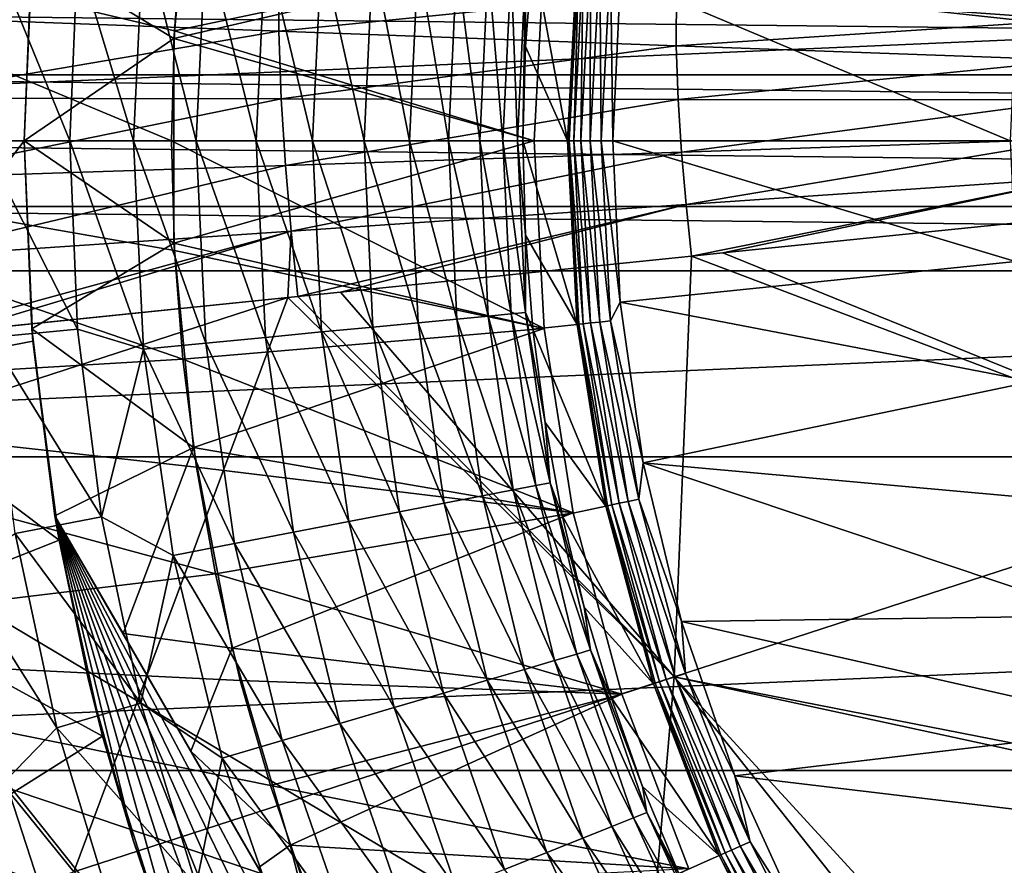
# Model space of a CAD drawing. Header units: metres. Extents: x -37.4 to 37.6, y -35 to 35.
# Tile 104 of 256: x -10.2 to -5.8, y -3.2 to 0.5. Entities that reach past the tile are written whole.
import ezdxf

# ---------------------------------------------------------------- set-up
doc = ezdxf.new("R2010")
doc.units = ezdxf.units.M
doc.layers.add('solid_506616_SW0001', color=7, linetype='CONTINUOUS')

msp = doc.modelspace()

# ---------------------------------------------------------------- linework, layer by layer
at = {"layer": 'solid_506616_SW0001'}
for points in [[(15.93905, 1.395122, -3.596469), (-16, 0, -3.596469), (16, 0, -3.596469)], [(-15.93905, 1.395122, -3.596469), (-16, 0, -3.596469), (15.93905, 1.395122, -3.596469)], [(-10.115986, 0.830254, 48.424721), (-9.489144, 0.451289, 48.799999), (-9.403105, 1.352852, 48.799999)], [(-7.856356, 0.828094, 48.799999), (-9.403105, 1.352852, 48.799999), (-9.489144, 0.451289, 48.799999)], [(-12.25, 0, 21.299999), (-12.198202, 1.12683, 21.299999), (-9.5, 0, 21.299999)], [(-12.198202, 1.12683, 21.299999), (-9.450813, 0.963916, 21.299999), (-9.487386, 0.484069, 21.299999)], [(-12.198202, 1.12683, 21.299999), (-9.487386, 0.484069, 21.299999), (-9.5, 0, 21.299999)], [(-10.111376, 0.884631, 35.299999), (-10.950191, 1.045617, 34.809254), (-11, 0, 34.809254)], [(-5.701673, 1.0628, 51.799999), (-5.775526, 0.533269, 51.799999), (-7.518895, 0.723388, 51.799999)], [(-9.487386, 0.484069, 25.799999), (-9.450813, 0.963916, 25.799999), (-7.856356, 0.828094, 25.799999)], [(-9.450813, 0.963916, 21.299999), (-9.450813, 0.963916, 25.799999), (-9.487386, 0.484069, 25.799999)], [(-9.487386, 0.484069, 21.299999), (-9.450813, 0.963916, 21.299999), (-9.487386, 0.484069, 25.799999)], [(-9.624019, 0.918982, 65.179573), (-9.667795, 0, 65.179573), (-9.915408, 0.821768, 65.199478)], [(-9.624019, 0.918982, 65.179573), (-9.39164, 0, 65.120163), (-9.667795, 0, 65.179573)], [(-9.624019, 0.918982, 65.179573), (-9.349113, 0.892732, 65.120163), (-9.39164, 0, 65.120163)], [(-10.15, 0, 35.299999), (-10.111376, 0.884631, 35.299999), (-11, 0, 34.809254)], [(-10.115986, 0.830254, 48.424721), (-10.111376, 0.884631, 35.299999), (-10.15, 0, 35.299999)], [(-9.349113, 0.892732, 65.120163), (-9.126608, 0, 65.022446), (-9.39164, 0, 65.120163)], [(-9.349113, 0.892732, 65.120163), (-9.085281, 0.867539, 65.022446), (-9.126608, 0, 65.022446)], [(-9.949284, 0, 65.199478), (-10.336406, 0, 65.199478), (-10.30087, 0.858041, 65.199478)], [(-9.915408, 0.821768, 65.199478), (-9.949284, 0, 65.199478), (-10.30087, 0.858041, 65.199478)], [(-10.15, 0, 48.424721), (-10.115986, 0.830254, 48.424721), (-10.15, 0, 35.299999)], [(-10.15, 0, 48.424721), (-9.489144, 0.451289, 48.799999), (-10.115986, 0.830254, 48.424721)], [(-7.9, 0, 48.799999), (-7.856356, 0.828094, 48.799999), (-9.489144, 0.451289, 48.799999)], [(-9.487386, 0.484069, 25.799999), (-7.856356, 0.828094, 25.799999), (-7.9, 0, 25.799999)], [(-9.085281, 0.867539, 65.022446), (-8.877986, 0, 64.888359), (-9.126608, 0, 65.022446)], [(-9.085281, 0.867539, 65.022446), (-8.837786, 0.843906, 64.888359), (-8.877986, 0, 64.888359)], [(-8.837786, 0.843906, 64.888359), (-8.650735, 0, 64.720589), (-8.877986, 0, 64.888359)], [(-8.837786, 0.843906, 64.888359), (-8.611564, 0.822305, 64.720589), (-8.650735, 0, 64.720589)], [(-7.938693, 0.416049, 63.234383), (-7.906039, 0.830958, 63.234383), (-7.75343, 0, 51.99651)], [(-7.937899, 0.757977, 63.51297), (-7.906039, 0.830958, 63.234383), (-7.938693, 0.416049, 63.234383)], [(-7.906039, 0.830958, 63.234383), (-7.710956, 0.810454, 51.99651), (-7.75343, 0, 51.99651)], [(-7.856356, 0.828094, 25.799999), (-7.856356, 0.828094, 48.799999), (-7.9, 0, 48.799999)], [(-7.9, 0, 25.799999), (-7.856356, 0.828094, 25.799999), (-7.9, 0, 48.799999)], [(-9.02706, 0.483462, 76.628471), (-9.02677, 0.78695, 76.628387), (-10.77748, 0.54865, 76.402222)], [(-9.667795, 0, 65.179573), (-9.949284, 0, 65.199478), (-9.915408, 0.821768, 65.199478)], [(-7.272548, 0.659701, 76.81871), (-9.02677, 0.78695, 76.628387), (-9.02706, 0.483462, 76.628471)], [(-8.611564, 0.822305, 64.720589), (-8.449387, 0, 64.522469), (-8.650735, 0, 64.720589)], [(-8.611564, 0.822305, 64.720589), (-8.411127, 0.803165, 64.522469), (-8.449387, 0, 64.522469)], [(-8.411127, 0.803165, 64.522469), (-8.277958, 0, 64.297966), (-8.449387, 0, 64.522469)], [(-8.411127, 0.803165, 64.522469), (-8.240475, 0.78687, 64.297966), (-8.277958, 0, 64.297966)], [(-8.240475, 0.78687, 64.297966), (-8.139869, 0, 64.051544), (-8.277958, 0, 64.297966)], [(-8.240475, 0.78687, 64.297966), (-8.10301, 0.773744, 64.051544), (-8.139869, 0, 64.051544)], [(-7.745929, 0, 51.945633), (-7.75343, 0, 51.99651), (-7.710956, 0.810454, 51.99651)], [(-7.745929, 0, 51.945633), (-7.710956, 0.810454, 51.99651), (-7.703496, 0.80967, 51.945633)], [(-7.745929, 0, 51.945633), (-7.703496, 0.80967, 51.945633), (-7.72557, 0, 51.898125)], [(-7.703496, 0.80967, 51.945633), (-7.683248, 0.807542, 51.898125), (-7.72557, 0, 51.898125)], [(-7.72557, 0, 51.898125), (-7.683248, 0.807542, 51.898125), (-7.693716, 0, 51.857422)], [(-7.683248, 0.807542, 51.898125), (-7.651569, 0.804212, 51.857422), (-7.693716, 0, 51.857422)], [(-7.693716, 0, 51.857422), (-7.651569, 0.804212, 51.857422), (-7.652496, 0, 51.826241)], [(-7.651569, 0.804212, 51.857422), (-7.610575, 0.799904, 51.826241), (-7.652496, 0, 51.826241)], [(-7.652496, 0, 51.826241), (-7.610575, 0.799904, 51.826241), (-7.604662, 0, 51.806664)], [(-7.610575, 0.799904, 51.826241), (-7.563003, 0.794904, 51.806664), (-7.604662, 0, 51.806664)], [(-7.604662, 0, 51.806664), (-7.563003, 0.794904, 51.806664), (-7.553461, 0, 51.799999)], [(-7.563003, 0.794904, 51.806664), (-7.518895, 0.723388, 51.799999), (-7.553461, 0, 51.799999)], [(-8.10301, 0.773744, 64.051544), (-8.037872, 0, 63.788128), (-8.139869, 0, 64.051544)], [(-8.10301, 0.773744, 64.051544), (-8.001476, 0.764048, 63.788128), (-8.037872, 0, 63.788128)], [(-8.001476, 0.764048, 63.788128), (-7.974006, 0, 63.51297), (-8.037872, 0, 63.788128)], [(-8.001476, 0.764048, 63.788128), (-7.937899, 0.757977, 63.51297), (-7.974006, 0, 63.51297)], [(-7.937899, 0.757977, 63.51297), (-7.949588, 0, 63.234383), (-7.974006, 0, 63.51297)], [(-7.937899, 0.757977, 63.51297), (-7.938693, 0.416049, 63.234383), (-7.949588, 0, 63.234383)], [(-5.8, 0, 51.799999), (-7.553461, 0, 51.799999), (-7.518895, 0.723388, 51.799999)], [(-5.775526, 0.533269, 51.799999), (-5.8, 0, 51.799999), (-7.518895, 0.723388, 51.799999)], [(-5.515106, 0.532831, 76.972534), (-5.507596, 0.713412, 76.972176), (-7.272548, 0.659701, 76.81871)], [(-7.272855, 0.418993, 76.819061), (-7.272548, 0.659701, 76.81871), (-9.02706, 0.483462, 76.628471)], [(-5.515106, 0.532831, 76.972534), (-7.272548, 0.659701, 76.81871), (-7.272855, 0.418993, 76.819061)], [(-12.890748, 0.290369, -156.300003), (-12.827591, 0.574696, -156.300003), (12.890748, 0.290369, -156.300003)], [(12.890748, 0.290369, -156.300003), (-12.827591, 0.574696, -156.300003), (12.827591, 0.574696, -156.300003)], [(-9.02706, 0.483462, 76.628471), (-10.77748, 0.54865, 76.402222), (-10.764669, 0.188098, 76.401108)], [(-5.515357, 0.354968, 76.97287), (-5.515106, 0.532831, 76.972534), (-7.272855, 0.418993, 76.819061)], [(-9.016624, 0.184755, 76.628296), (-9.02706, 0.483462, 76.628471), (-10.764669, 0.188098, 76.401108)], [(-9.5, 0, 25.799999), (-9.487386, 0.484069, 25.799999), (-7.9, 0, 25.799999)], [(-9.487386, 0.484069, 21.299999), (-9.487386, 0.484069, 25.799999), (-9.5, 0, 25.799999)], [(-9.5, 0, 21.299999), (-9.487386, 0.484069, 21.299999), (-9.5, 0, 25.799999)], [(-7.272855, 0.418993, 76.819061), (-9.02706, 0.483462, 76.628471), (-9.016624, 0.184755, 76.628296)], [(-10.15, 0, 48.424721), (-9.489144, -0.451293, 48.799999), (-9.489144, 0.451289, 48.799999)], [(-7.9, 0, 48.799999), (-9.489144, 0.451289, 48.799999), (-9.489144, -0.451293, 48.799999)], [(-7.264655, 0.182126, 76.81926), (-7.272855, 0.418993, 76.819061), (-9.016624, 0.184755, 76.628296)], [(-7.938693, 0.416049, 63.234383), (-7.75343, 0, 51.99651), (-7.949588, 0, 63.234383)], [(-5.515357, 0.354968, 76.97287), (-7.272855, 0.418993, 76.819061), (-7.264655, 0.182126, 76.81926)], [(-5.509322, 0.179964, 76.973129), (-5.515357, 0.354968, 76.97287), (-7.264655, 0.182126, 76.81926)], [(-12.890748, 0.290369, -156.300003), (12.911939, 0, -156.300003), (-12.911939, 0, -156.300003)], [(-12.890748, 0.290369, -156.300003), (12.890748, 0.290369, -156.300003), (12.911939, 0, -156.300003)], [(-9.016624, 0.184755, 76.628296), (-10.764669, 0.188098, 76.401108), (-10.741087, -0.166729, 76.399445)], [(-8.997262, -0.109129, 76.627747), (-9.016624, 0.184755, 76.628296), (-10.741087, -0.166729, 76.399445)], [(-7.264655, 0.182126, 76.81926), (-9.016624, 0.184755, 76.628296), (-8.997262, -0.109129, 76.627747)], [(-7.249374, -0.050873, 76.819244), (-7.264655, 0.182126, 76.81926), (-8.997262, -0.109129, 76.627747)], [(-5.509322, 0.179964, 76.973129), (-7.264655, 0.182126, 76.81926), (-7.249374, -0.050873, 76.819244)], [(-5.498055, 0.007838, 76.973274), (-5.509322, 0.179964, 76.973129), (-7.249374, -0.050873, 76.819244)], [(-15.93905, -1.395122, -3.596469), (16, 0, -3.596469), (-16, 0, -3.596469)], [(-12.911939, 0, -156.300003), (12.911939, 0, -156.300003), (12.890748, -0.290369, -156.300003)], [(-12.911939, 0, -156.300003), (12.890748, -0.290369, -156.300003), (-12.890748, -0.290369, -156.300003)], [(-9.487386, -0.484069, 21.299999), (-12.25, 0, 21.299999), (-9.5, 0, 21.299999)], [(-9.450813, -0.963916, 21.299999), (-12.198202, -1.12683, 21.299999), (-12.25, 0, 21.299999)], [(-9.487386, -0.484069, 21.299999), (-9.450813, -0.963916, 21.299999), (-12.25, 0, 21.299999)], [(-10.950191, -1.045617, 34.809254), (-10.15, 0, 35.299999), (-11, 0, 34.809254)], [(-10.111376, -0.884631, 35.299999), (-10.15, 0, 35.299999), (-10.950191, -1.045617, 34.809254)], [(-9.91463, -0.831352, 65.199478), (-10.300069, -0.86788, 65.199478), (-10.336406, 0, 65.199478)], [(-9.949284, 0, 65.199478), (-9.91463, -0.831352, 65.199478), (-10.336406, 0, 65.199478)], [(-10.15, 0, 48.424721), (-10.15, 0, 35.299999), (-10.111376, -0.884631, 35.299999)], [(-9.624019, -0.918982, 65.179573), (-9.91463, -0.831352, 65.199478), (-9.949284, 0, 65.199478)], [(-9.624019, -0.918982, 65.179573), (-9.949284, 0, 65.199478), (-9.667795, 0, 65.179573)], [(-7.856356, -0.828094, 25.799999), (-9.5, 0, 25.799999), (-7.9, 0, 25.799999)], [(-7.856356, -0.828094, 25.799999), (-9.487386, -0.484069, 25.799999), (-9.5, 0, 25.799999)], [(-9.5, 0, 21.299999), (-9.5, 0, 25.799999), (-9.487386, -0.484069, 25.799999)], [(-9.487386, -0.484069, 21.299999), (-9.5, 0, 21.299999), (-9.487386, -0.484069, 25.799999)], [(-7.856356, -0.828094, 48.799999), (-7.9, 0, 48.799999), (-9.489144, -0.451293, 48.799999)], [(-7.974006, 0, 63.51297), (-7.949588, 0, 63.234383), (-7.938693, -0.416049, 63.234383)], [(-7.949588, 0, 63.234383), (-7.75343, 0, 51.99651), (-7.710956, -0.810454, 51.99651)], [(-7.938693, -0.416049, 63.234383), (-7.949588, 0, 63.234383), (-7.710956, -0.810454, 51.99651)], [(-7.9, 0, 25.799999), (-7.9, 0, 48.799999), (-7.856356, -0.828094, 48.799999)], [(-7.856356, -0.828094, 25.799999), (-7.9, 0, 25.799999), (-7.856356, -0.828094, 48.799999)], [(-7.703496, -0.80967, 51.945633), (-7.710956, -0.810454, 51.99651), (-7.75343, 0, 51.99651)], [(-7.703496, -0.80967, 51.945633), (-7.75343, 0, 51.99651), (-7.745929, 0, 51.945633)], [(-7.683248, -0.807542, 51.898125), (-7.745929, 0, 51.945633), (-7.72557, 0, 51.898125)], [(-7.703496, -0.80967, 51.945633), (-7.745929, 0, 51.945633), (-7.683248, -0.807542, 51.898125)], [(-7.651569, -0.804212, 51.857422), (-7.72557, 0, 51.898125), (-7.693716, 0, 51.857422)], [(-7.683248, -0.807542, 51.898125), (-7.72557, 0, 51.898125), (-7.651569, -0.804212, 51.857422)], [(-7.563003, -0.794904, 51.806664), (-7.652496, 0, 51.826241), (-7.604662, 0, 51.806664)], [(-7.604662, 0, 51.806664), (-7.553461, 0, 51.799999), (-7.520017, -0.711825, 51.799999)], [(-7.563003, -0.794904, 51.806664), (-7.604662, 0, 51.806664), (-7.520017, -0.711825, 51.799999)], [(-5.498055, 0.007838, 76.973274), (-7.249374, -0.050873, 76.819244), (-7.229106, -0.280915, 76.818909)], [(-5.483109, -0.16209, 76.973244), (-5.498055, 0.007838, 76.973274), (-7.229106, -0.280915, 76.818909)], [(15.93905, -1.395122, -3.596469), (16, 0, -3.596469), (-15.93905, -1.395122, -3.596469)], [(-10.115986, -0.830254, 48.424721), (-9.489144, -0.451293, 48.799999), (-10.15, 0, 48.424721)], [(-10.115986, -0.830254, 48.424721), (-10.15, 0, 48.424721), (-10.111376, -0.884631, 35.299999)], [(-9.667795, 0, 65.179573), (-9.39164, 0, 65.120163), (-9.349113, -0.892732, 65.120163)], [(-9.624019, -0.918982, 65.179573), (-9.667795, 0, 65.179573), (-9.349113, -0.892732, 65.120163)], [(-9.39164, 0, 65.120163), (-9.126608, 0, 65.022446), (-9.085281, -0.867539, 65.022446)], [(-9.349113, -0.892732, 65.120163), (-9.39164, 0, 65.120163), (-9.085281, -0.867539, 65.022446)], [(-9.126608, 0, 65.022446), (-8.877986, 0, 64.888359), (-8.837786, -0.843906, 64.888359)], [(-9.085281, -0.867539, 65.022446), (-9.126608, 0, 65.022446), (-8.837786, -0.843906, 64.888359)], [(-8.877986, 0, 64.888359), (-8.650735, 0, 64.720589), (-8.611564, -0.822305, 64.720589)], [(-8.837786, -0.843906, 64.888359), (-8.877986, 0, 64.888359), (-8.611564, -0.822305, 64.720589)], [(-8.650735, 0, 64.720589), (-8.449387, 0, 64.522469), (-8.411127, -0.803165, 64.522469)], [(-8.611564, -0.822305, 64.720589), (-8.650735, 0, 64.720589), (-8.411127, -0.803165, 64.522469)], [(-8.449387, 0, 64.522469), (-8.277958, 0, 64.297966), (-8.240475, -0.78687, 64.297966)], [(-8.411127, -0.803165, 64.522469), (-8.449387, 0, 64.522469), (-8.240475, -0.78687, 64.297966)], [(-8.277958, 0, 64.297966), (-8.139869, 0, 64.051544), (-8.10301, -0.773744, 64.051544)], [(-8.240475, -0.78687, 64.297966), (-8.277958, 0, 64.297966), (-8.10301, -0.773744, 64.051544)], [(-8.139869, 0, 64.051544), (-8.037872, 0, 63.788128), (-8.001476, -0.764048, 63.788128)], [(-8.10301, -0.773744, 64.051544), (-8.139869, 0, 64.051544), (-8.001476, -0.764048, 63.788128)], [(-8.037872, 0, 63.788128), (-7.974006, 0, 63.51297), (-7.937899, -0.757977, 63.51297)], [(-8.001476, -0.764048, 63.788128), (-8.037872, 0, 63.788128), (-7.937899, -0.757977, 63.51297)], [(-7.937899, -0.757977, 63.51297), (-7.974006, 0, 63.51297), (-7.938693, -0.416049, 63.234383)], [(-7.610575, -0.799904, 51.826241), (-7.693716, 0, 51.857422), (-7.652496, 0, 51.826241)], [(-7.651569, -0.804212, 51.857422), (-7.693716, 0, 51.857422), (-7.610575, -0.799904, 51.826241)], [(-7.610575, -0.799904, 51.826241), (-7.652496, 0, 51.826241), (-7.563003, -0.794904, 51.806664)], [(-5.775526, -0.533269, 51.799999), (-7.520017, -0.711825, 51.799999), (-7.553461, 0, 51.799999)], [(-5.8, 0, 51.799999), (-5.775526, -0.533269, 51.799999), (-7.553461, 0, 51.799999)], [(-7.249374, -0.050873, 76.819244), (-8.997262, -0.109129, 76.627747), (-8.971602, -0.399322, 76.626709)], [(-7.229106, -0.280915, 76.818909), (-7.249374, -0.050873, 76.819244), (-8.971602, -0.399322, 76.626709)], [(-8.997262, -0.109129, 76.627747), (-10.741087, -0.166729, 76.399445), (-10.709898, -0.517169, 76.397072)], [(-8.971602, -0.399322, 76.626709), (-8.997262, -0.109129, 76.627747), (-10.709898, -0.517169, 76.397072)], [(-5.483109, -0.16209, 76.973244), (-7.229106, -0.280915, 76.818909), (-7.206491, -0.509264, 76.818108)], [(-5.483109, -0.16209, 76.973244), (-7.206491, -0.509264, 76.818108), (-7.068261, -0.495078, 76.831818)], [(-5.483109, -0.16209, 76.973244), (-7.068261, -0.495078, 76.831818), (-5.467255, -0.330781, 76.972893)], [(-12.890748, -0.290369, -156.300003), (12.827591, -0.574696, -156.300003), (-12.827591, -0.574696, -156.300003)], [(-12.890748, -0.290369, -156.300003), (12.890748, -0.290369, -156.300003), (12.827591, -0.574696, -156.300003)], [(-7.229106, -0.280915, 76.818909), (-8.971602, -0.399322, 76.626709), (-8.942085, -0.687336, 76.625061)], [(-7.229106, -0.280915, 76.818909), (-8.942085, -0.687336, 76.625061), (-8.754992, -0.668147, 76.647728)], [(-7.229106, -0.280915, 76.818909), (-8.754992, -0.668147, 76.647728), (-7.206491, -0.509264, 76.818108)], [(-5.467255, -0.330781, 76.972893), (-7.068261, -0.495078, 76.831818), (-4.604366, -1.49418, 77.016441)], [(-8.971602, -0.399322, 76.626709), (-10.709898, -0.517169, 76.397072), (-10.673782, -0.864927, 76.393929)], [(-8.971602, -0.399322, 76.626709), (-10.673782, -0.864927, 76.393929), (-10.437665, -0.840712, 76.427711)], [(-8.971602, -0.399322, 76.626709), (-10.437665, -0.840712, 76.427711), (-8.987111, -0.691954, 76.619537)], [(-8.971602, -0.399322, 76.626709), (-8.987111, -0.691954, 76.619537), (-8.942085, -0.687336, 76.625061)], [(-7.906039, -0.830958, 63.234383), (-7.938693, -0.416049, 63.234383), (-7.710956, -0.810454, 51.99651)], [(-7.937899, -0.757977, 63.51297), (-7.938693, -0.416049, 63.234383), (-7.906039, -0.830958, 63.234383)], [(-10.115986, -0.830254, 48.424721), (-9.403105, -1.352856, 48.799999), (-9.489144, -0.451293, 48.799999)], [(-7.856356, -0.828094, 48.799999), (-9.489144, -0.451293, 48.799999), (-9.403105, -1.352856, 48.799999)], [(-7.856356, -0.828094, 25.799999), (-9.450813, -0.963916, 25.799999), (-9.487386, -0.484069, 25.799999)], [(-9.487386, -0.484069, 21.299999), (-9.487386, -0.484069, 25.799999), (-9.450813, -0.963916, 25.799999)], [(-9.487386, -0.484069, 21.299999), (-9.450813, -0.963916, 25.799999), (-9.450813, -0.963916, 21.299999)], [(-7.206491, -0.509264, 76.818108), (-8.754992, -0.668147, 76.647728), (-7.281957, -2.364554, 76.766106)], [(-7.206491, -0.509264, 76.818108), (-7.281957, -2.364554, 76.766106), (-4.604366, -1.49418, 77.016441)], [(-7.068261, -0.495078, 76.831818), (-7.206491, -0.509264, 76.818108), (-4.604366, -1.49418, 77.016441)], [(-5.775526, -0.533269, 51.799999), (-5.701673, -1.0628, 51.799999), (-7.520017, -0.711825, 51.799999)], [(-8.927591, -13.574696, -156.300003), (-12.827591, -0.574696, -155.56575), (-12.827591, -0.574696, -156.300003)], [(8.927591, -13.574696, -156.300003), (-8.927591, -13.574696, -156.300003), (-12.827591, -0.574696, -156.300003)], [(12.827591, -0.574696, -156.300003), (8.927591, -13.574696, -156.300003), (-12.827591, -0.574696, -156.300003)], [(-8.927591, -13.574696, -156.300003), (-12.414016, -1.953282, -155.433716), (-12.827591, -0.574696, -155.56575)], [(-8.987111, -0.691954, 76.619537), (-11.36008, -1.462994, 76.275558), (-9.93123, -3.225727, 76.414833)], [(-10.673782, -0.864927, 76.393929), (-11.36008, -1.462994, 76.275558), (-8.987111, -0.691954, 76.619537)], [(-10.437665, -0.840712, 76.427711), (-10.673782, -0.864927, 76.393929), (-8.987111, -0.691954, 76.619537)], [(-8.987111, -0.691954, 76.619537), (-9.93123, -3.225727, 76.414833), (-7.281957, -2.364554, 76.766106)], [(-8.942085, -0.687336, 76.625061), (-8.987111, -0.691954, 76.619537), (-7.281957, -2.364554, 76.766106)], [(-8.754992, -0.668147, 76.647728), (-8.942085, -0.687336, 76.625061), (-7.281957, -2.364554, 76.766106)], [(-7.563003, -0.794904, 51.806664), (-7.520017, -0.711825, 51.799999), (-7.418453, -1.420566, 51.799999)], [(-5.701673, -1.0628, 51.799999), (-7.418453, -1.420566, 51.799999), (-7.520017, -0.711825, 51.799999)], [(-8.240475, -0.78687, 64.297966), (-8.10301, -0.773744, 64.051544), (-7.99277, -1.54048, 64.051544)], [(-8.10301, -0.773744, 64.051544), (-8.001476, -0.764048, 63.788128), (-7.892618, -1.521177, 63.788128)], [(-7.99277, -1.54048, 64.051544), (-8.10301, -0.773744, 64.051544), (-7.892618, -1.521177, 63.788128)], [(-8.001476, -0.764048, 63.788128), (-7.937899, -0.757977, 63.51297), (-7.829905, -1.50909, 63.51297)], [(-7.892618, -1.521177, 63.788128), (-8.001476, -0.764048, 63.788128), (-7.829905, -1.50909, 63.51297)], [(-7.937899, -0.757977, 63.51297), (-7.906039, -0.830958, 63.234383), (-7.851715, -1.24359, 63.234383)], [(-7.829905, -1.50909, 63.51297), (-7.937899, -0.757977, 63.51297), (-7.851715, -1.24359, 63.234383)], [(-8.837786, -0.843906, 64.888359), (-8.611564, -0.822305, 64.720589), (-8.494405, -1.637162, 64.720589)], [(-8.611564, -0.822305, 64.720589), (-8.411127, -0.803165, 64.522469), (-8.296695, -1.599057, 64.522469)], [(-8.494405, -1.637162, 64.720589), (-8.611564, -0.822305, 64.720589), (-8.296695, -1.599057, 64.522469)], [(-8.411127, -0.803165, 64.522469), (-8.240475, -0.78687, 64.297966), (-8.128365, -1.566614, 64.297966)], [(-8.296695, -1.599057, 64.522469), (-8.411127, -0.803165, 64.522469), (-8.128365, -1.566614, 64.297966)], [(-8.128365, -1.566614, 64.297966), (-8.240475, -0.78687, 64.297966), (-7.99277, -1.54048, 64.051544)], [(-7.906039, -0.830958, 63.234383), (-7.710956, -0.810454, 51.99651), (-7.583999, -1.612029, 51.99651)], [(-7.576662, -1.610469, 51.945633), (-7.710956, -0.810454, 51.99651), (-7.703496, -0.80967, 51.945633)], [(-7.576662, -1.610469, 51.945633), (-7.583999, -1.612029, 51.99651), (-7.710956, -0.810454, 51.99651)], [(-7.703496, -0.80967, 51.945633), (-7.683248, -0.807542, 51.898125), (-7.556747, -1.606236, 51.898125)], [(-7.576662, -1.610469, 51.945633), (-7.703496, -0.80967, 51.945633), (-7.556747, -1.606236, 51.898125)], [(-7.683248, -0.807542, 51.898125), (-7.651569, -0.804212, 51.857422), (-7.52559, -1.599614, 51.857422)], [(-7.556747, -1.606236, 51.898125), (-7.683248, -0.807542, 51.898125), (-7.52559, -1.599614, 51.857422)], [(-7.651569, -0.804212, 51.857422), (-7.610575, -0.799904, 51.826241), (-7.485271, -1.591043, 51.826241)], [(-7.52559, -1.599614, 51.857422), (-7.651569, -0.804212, 51.857422), (-7.485271, -1.591043, 51.826241)], [(-7.610575, -0.799904, 51.826241), (-7.563003, -0.794904, 51.806664), (-7.438482, -1.581098, 51.806664)], [(-7.485271, -1.591043, 51.826241), (-7.610575, -0.799904, 51.826241), (-7.438482, -1.581098, 51.806664)], [(-7.438482, -1.581098, 51.806664), (-7.563003, -0.794904, 51.806664), (-7.418453, -1.420566, 51.799999)], [(-9.91463, -0.831352, 65.199478), (-9.809659, -1.65989, 65.199478), (-10.300069, -0.86788, 65.199478)], [(-9.809659, -1.65989, 65.199478), (-10.189858, -1.733169, 65.199478), (-10.300069, -0.86788, 65.199478)], [(-10.115986, -0.830254, 48.424721), (-10.014174, -1.654943, 48.424721), (-9.403105, -1.352856, 48.799999)], [(-10.115986, -0.830254, 48.424721), (-10.111376, -0.884631, 35.299999), (-10.014174, -1.654943, 35.675278)], [(-10.115986, -0.830254, 48.424721), (-10.014174, -1.654943, 35.675278), (-10.014174, -1.654943, 48.424721)], [(-9.624019, -0.918982, 65.179573), (-9.809659, -1.65989, 65.199478), (-9.91463, -0.831352, 65.199478)], [(-7.856356, -0.828094, 25.799999), (-7.727437, -1.641829, 25.799999), (-9.450813, -0.963916, 25.799999)], [(-7.727437, -1.641829, 48.799999), (-7.856356, -0.828094, 48.799999), (-9.403105, -1.352856, 48.799999)], [(-9.349113, -0.892732, 65.120163), (-9.085281, -0.867539, 65.022446), (-8.961678, -1.727222, 65.022446)], [(-9.085281, -0.867539, 65.022446), (-8.837786, -0.843906, 64.888359), (-8.717549, -1.68017, 64.888359)], [(-8.961678, -1.727222, 65.022446), (-9.085281, -0.867539, 65.022446), (-8.717549, -1.68017, 64.888359)], [(-8.717549, -1.68017, 64.888359), (-8.837786, -0.843906, 64.888359), (-8.494405, -1.637162, 64.720589)], [(-7.851715, -1.24359, 63.234383), (-7.906039, -0.830958, 63.234383), (-7.583999, -1.612029, 51.99651)], [(-7.856356, -0.828094, 25.799999), (-7.856356, -0.828094, 48.799999), (-7.727437, -1.641829, 48.799999)], [(-7.856356, -0.828094, 25.799999), (-7.727437, -1.641829, 48.799999), (-7.727437, -1.641829, 25.799999)], [(-9.995799, -1.762529, 35.299999), (-10.111376, -0.884631, 35.299999), (-10.950191, -1.045617, 34.809254)], [(-10.014174, -1.654943, 35.675278), (-10.111376, -0.884631, 35.299999), (-9.995799, -1.762529, 35.299999)], [(-9.624019, -0.918982, 65.179573), (-9.349113, -0.892732, 65.120163), (-9.22192, -1.777379, 65.120163)], [(-9.22192, -1.777379, 65.120163), (-9.349113, -0.892732, 65.120163), (-8.961678, -1.727222, 65.022446)], [(-9.493085, -1.829642, 65.179573), (-9.809659, -1.65989, 65.199478), (-9.624019, -0.918982, 65.179573)], [(-9.493085, -1.829642, 65.179573), (-9.624019, -0.918982, 65.179573), (-9.22192, -1.777379, 65.120163)], [(-9.450813, -0.963916, 21.299999), (-9.390282, -1.439542, 21.299999), (-12.198202, -1.12683, 21.299999)], [(-7.727437, -1.641829, 25.799999), (-9.390282, -1.439542, 25.799999), (-9.450813, -0.963916, 25.799999)], [(-9.450813, -0.963916, 21.299999), (-9.450813, -0.963916, 25.799999), (-9.390282, -1.439542, 25.799999)], [(-9.450813, -0.963916, 21.299999), (-9.390282, -1.439542, 25.799999), (-9.390282, -1.439542, 21.299999)], [(-9.995799, -1.762529, 35.299999), (-10.950191, -1.045617, 34.809254), (-10.801216, -2.081764, 34.809254)], [(-5.701673, -1.0628, 51.799999), (-5.578739, -1.586711, 51.799999), (-7.418453, -1.420566, 51.799999)], [(-9.30565, -1.911475, 21.299999), (-12.042987, -2.241584, 21.299999), (-12.198202, -1.12683, 21.299999)], [(-9.390282, -1.439542, 21.299999), (-9.30565, -1.911475, 21.299999), (-12.198202, -1.12683, 21.299999)], [(-7.77587, -1.652812, 63.234383), (-7.851715, -1.24359, 63.234383), (-7.583999, -1.612029, 51.99651)], [(-7.829905, -1.50909, 63.51297), (-7.851715, -1.24359, 63.234383), (-7.77587, -1.652812, 63.234383)], [(-9.714078, -2.174724, 48.53791), (-9.403105, -1.352856, 48.799999), (-10.014174, -1.654943, 48.424721)], [(-9.714078, -2.174724, 48.53791), (-9.232135, -2.239267, 48.799999), (-9.403105, -1.352856, 48.799999)], [(-7.727437, -1.641829, 48.799999), (-9.403105, -1.352856, 48.799999), (-9.232135, -2.239267, 48.799999)], [(15.93905, -1.395122, -3.596469), (-15.93905, -1.395122, -3.596469), (-15.756847, -2.778539, -3.596469)], [(15.93905, -1.395122, -3.596469), (-15.756847, -2.778539, -3.596469), (15.756847, -2.778539, -3.596469)], [(-7.438482, -1.581098, 51.806664), (-7.418453, -1.420566, 51.799999), (-7.249547, -2.121036, 51.799999)], [(-5.407537, -2.096798, 51.799999), (-7.249547, -2.121036, 51.799999), (-7.418453, -1.420566, 51.799999)], [(-5.578739, -1.586711, 51.799999), (-5.407537, -2.096798, 51.799999), (-7.418453, -1.420566, 51.799999)], [(-11.36008, -1.462994, 76.275558), (-12.552182, -4.077698, 75.962616), (-9.93123, -3.225727, 76.414833)], [(-7.727437, -1.641829, 25.799999), (-9.30565, -1.911475, 25.799999), (-9.390282, -1.439542, 25.799999)], [(-9.390282, -1.439542, 21.299999), (-9.390282, -1.439542, 25.799999), (-9.30565, -1.911475, 25.799999)], [(-9.390282, -1.439542, 21.299999), (-9.30565, -1.911475, 25.799999), (-9.30565, -1.911475, 21.299999)], [(-7.892618, -1.521177, 63.788128), (-7.829905, -1.50909, 63.51297), (-7.651002, -2.246537, 63.51297)], [(-7.829905, -1.50909, 63.51297), (-7.77587, -1.652812, 63.234383), (-7.678712, -2.057505, 63.234383)], [(-7.651002, -2.246537, 63.51297), (-7.829905, -1.50909, 63.51297), (-7.678712, -2.057505, 63.234383)], [(-4.540949, -2.9015, 76.979713), (-4.604366, -1.49418, 77.016441), (-7.281957, -2.364554, 76.766106)], [(-8.128365, -1.566614, 64.297966), (-7.99277, -1.54048, 64.051544), (-7.810146, -2.293266, 64.051544)], [(-7.99277, -1.54048, 64.051544), (-7.892618, -1.521177, 63.788128), (-7.712283, -2.26453, 63.788128)], [(-7.810146, -2.293266, 64.051544), (-7.99277, -1.54048, 64.051544), (-7.712283, -2.26453, 63.788128)], [(-7.712283, -2.26453, 63.788128), (-7.892618, -1.521177, 63.788128), (-7.651002, -2.246537, 63.51297)], [(-8.494405, -1.637162, 64.720589), (-8.296695, -1.599057, 64.522469), (-8.107127, -2.380467, 64.522469)], [(-8.296695, -1.599057, 64.522469), (-8.128365, -1.566614, 64.297966), (-7.942642, -2.33217, 64.297966)], [(-8.107127, -2.380467, 64.522469), (-8.296695, -1.599057, 64.522469), (-7.942642, -2.33217, 64.297966)], [(-7.942642, -2.33217, 64.297966), (-8.128365, -1.566614, 64.297966), (-7.810146, -2.293266, 64.051544)], [(-7.576662, -1.610469, 51.945633), (-7.556747, -1.606236, 51.898125), (-7.347453, -2.387332, 51.898125)], [(-7.556747, -1.606236, 51.898125), (-7.52559, -1.599614, 51.857422), (-7.317159, -2.377489, 51.857422)], [(-7.347453, -2.387332, 51.898125), (-7.556747, -1.606236, 51.898125), (-7.317159, -2.377489, 51.857422)], [(-7.52559, -1.599614, 51.857422), (-7.485271, -1.591043, 51.826241), (-7.277956, -2.364751, 51.826241)], [(-7.317159, -2.377489, 51.857422), (-7.52559, -1.599614, 51.857422), (-7.277956, -2.364751, 51.826241)], [(-7.485271, -1.591043, 51.826241), (-7.438482, -1.581098, 51.806664), (-7.232463, -2.34997, 51.806664)], [(-7.277956, -2.364751, 51.826241), (-7.485271, -1.591043, 51.826241), (-7.232463, -2.34997, 51.806664)], [(-7.232463, -2.34997, 51.806664), (-7.438482, -1.581098, 51.806664), (-7.249547, -2.121036, 51.799999)], [(-7.727437, -1.641829, 25.799999), (-7.513072, -2.441853, 25.799999), (-9.30565, -1.911475, 25.799999)], [(-7.513072, -2.441853, 48.799999), (-7.727437, -1.641829, 48.799999), (-9.232135, -2.239267, 48.799999)], [(-8.717549, -1.68017, 64.888359), (-8.494405, -1.637162, 64.720589), (-8.300319, -2.437194, 64.720589)], [(-8.300319, -2.437194, 64.720589), (-8.494405, -1.637162, 64.720589), (-8.107127, -2.380467, 64.522469)], [(-7.77587, -1.652812, 63.234383), (-7.583999, -1.612029, 51.99651), (-7.37395, -2.395941, 51.99651)], [(-7.727437, -1.641829, 25.799999), (-7.727437, -1.641829, 48.799999), (-7.513072, -2.441853, 48.799999)], [(-7.727437, -1.641829, 25.799999), (-7.513072, -2.441853, 48.799999), (-7.513072, -2.441853, 25.799999)], [(-7.366816, -2.393623, 51.945633), (-7.583999, -1.612029, 51.99651), (-7.576662, -1.610469, 51.945633)], [(-7.366816, -2.393623, 51.945633), (-7.37395, -2.395941, 51.99651), (-7.583999, -1.612029, 51.99651)], [(-7.366816, -2.393623, 51.945633), (-7.576662, -1.610469, 51.945633), (-7.347453, -2.387332, 51.898125)], [(-9.809659, -1.65989, 65.199478), (-9.635, -2.480925, 65.199478), (-10.189858, -1.733169, 65.199478)], [(-9.866759, -2.379768, 35.539745), (-10.014174, -1.654943, 35.675278), (-9.995799, -1.762529, 35.299999)], [(-8.405583, -5.689532, 35.314888), (-10.014174, -1.654943, 35.675278), (-8.790158, -5.075, 35.299999)], [(-9.130071, -4.434683, 35.314888), (-8.790158, -5.075, 35.299999), (-10.014174, -1.654943, 35.675278)], [(-6.44031, -7.845057, 48.424721), (-10.014174, -1.654943, 48.424721), (-10.014174, -1.654943, 35.675278)], [(-6.44031, -7.845057, 35.675278), (-6.44031, -7.845057, 48.424721), (-10.014174, -1.654943, 35.675278)], [(-6.994318, -7.35498, 35.539745), (-6.44031, -7.845057, 35.675278), (-10.014174, -1.654943, 35.675278)], [(-7.5068, -6.831698, 35.434563), (-6.994318, -7.35498, 35.539745), (-10.014174, -1.654943, 35.675278)], [(-7.97782, -6.275041, 35.359745), (-7.5068, -6.831698, 35.434563), (-10.014174, -1.654943, 35.675278)], [(-8.405583, -5.689532, 35.314888), (-7.97782, -6.275041, 35.359745), (-10.014174, -1.654943, 35.675278)], [(-9.423255, -3.771474, 35.359745), (-9.130071, -4.434683, 35.314888), (-10.014174, -1.654943, 35.675278)], [(-9.669825, -3.08523, 35.434563), (-9.423255, -3.771474, 35.359745), (-10.014174, -1.654943, 35.675278)], [(-9.866759, -2.379768, 35.539745), (-9.669825, -3.08523, 35.434563), (-10.014174, -1.654943, 35.675278)], [(-6.739713, -7.326475, 48.537704), (-9.714078, -2.174724, 48.53791), (-10.014174, -1.654943, 48.424721)], [(-6.44031, -7.845057, 48.424721), (-6.739713, -7.326475, 48.537704), (-10.014174, -1.654943, 48.424721)], [(-9.493085, -1.829642, 65.179573), (-9.635, -2.480925, 65.199478), (-9.809659, -1.65989, 65.199478)], [(-8.961678, -1.727222, 65.022446), (-8.717549, -1.68017, 64.888359), (-8.518365, -2.501218, 64.888359)], [(-8.518365, -2.501218, 64.888359), (-8.717549, -1.68017, 64.888359), (-8.300319, -2.437194, 64.720589)], [(-7.678712, -2.057505, 63.234383), (-7.77587, -1.652812, 63.234383), (-7.37395, -2.395941, 51.99651)], [(-10.444783, -1.895449, 65.179924), (-10.189858, -1.733169, 65.199478), (-10.00646, -2.590759, 65.199478)], [(-9.635, -2.480925, 65.199478), (-10.00646, -2.590759, 65.199478), (-10.189858, -1.733169, 65.199478)], [(-9.22192, -1.777379, 65.120163), (-8.961678, -1.727222, 65.022446), (-8.756916, -2.571262, 65.022446)], [(-8.756916, -2.571262, 65.022446), (-8.961678, -1.727222, 65.022446), (-8.518365, -2.501218, 64.888359)], [(-9.804147, -2.627013, 35.299999), (-9.995799, -1.762529, 35.299999), (-10.801216, -2.081764, 34.809254)], [(-9.866759, -2.379768, 35.539745), (-9.995799, -1.762529, 35.299999), (-9.804147, -2.627013, 35.299999)], [(-9.493085, -1.829642, 65.179573), (-9.22192, -1.777379, 65.120163), (-9.011212, -2.645931, 65.120163)], [(-9.011212, -2.645931, 65.120163), (-9.22192, -1.777379, 65.120163), (-8.756916, -2.571262, 65.022446)], [(-9.276181, -2.723733, 65.179573), (-9.635, -2.480925, 65.199478), (-9.493085, -1.829642, 65.179573)], [(-9.276181, -2.723733, 65.179573), (-9.493085, -1.829642, 65.179573), (-9.011212, -2.645931, 65.120163)], [(-9.30565, -1.911475, 21.299999), (-9.196615, -2.380845, 21.299999), (-12.042987, -2.241584, 21.299999)], [(-10.232829, -2.824081, 65.179924), (-10.444783, -1.895449, 65.179924), (-10.00646, -2.590759, 65.199478)], [(-7.513072, -2.441853, 25.799999), (-9.196615, -2.380845, 25.799999), (-9.30565, -1.911475, 25.799999)], [(-9.30565, -1.911475, 21.299999), (-9.30565, -1.911475, 25.799999), (-9.196615, -2.380845, 25.799999)], [(-9.30565, -1.911475, 21.299999), (-9.196615, -2.380845, 25.799999), (-9.196615, -2.380845, 21.299999)], [(-8.927591, -13.574696, -156.300003), (-12.003759, -3.320802, -155.202728), (-12.414016, -1.953282, -155.433716)], [(-9.804147, -2.627013, 35.299999), (-10.801216, -2.081764, 34.809254), (-10.554422, -3.099058, 34.809254)], [(-7.560507, -2.456558, 63.234383), (-7.678712, -2.057505, 63.234383), (-7.37395, -2.395941, 51.99651)], [(-7.651002, -2.246537, 63.51297), (-7.678712, -2.057505, 63.234383), (-7.560507, -2.456558, 63.234383)], [(-5.407537, -2.096798, 51.799999), (-5.19183, -2.585714, 51.799999), (-7.249547, -2.121036, 51.799999)], [(-5.19183, -2.585714, 51.799999), (-7.014479, -2.801602, 51.799999), (-7.249547, -2.121036, 51.799999)], [(-7.232463, -2.34997, 51.806664), (-7.249547, -2.121036, 51.799999), (-7.014479, -2.801602, 51.799999)], [(-9.41518, -2.69243, 48.631073), (-9.232135, -2.239267, 48.799999), (-9.714078, -2.174724, 48.53791)], [(-7.038237, -6.809416, 48.630775), (-9.41518, -2.69243, 48.631073), (-9.714078, -2.174724, 48.53791)], [(-6.739713, -7.326475, 48.537704), (-7.038237, -6.809416, 48.630775), (-9.714078, -2.174724, 48.53791)], [(-8.908775, -3.299038, 21.299999), (-11.784003, -3.346, 21.299999), (-12.042987, -2.241584, 21.299999)], [(-9.064012, -2.844539, 21.299999), (-8.908775, -3.299038, 21.299999), (-12.042987, -2.241584, 21.299999)], [(-9.196615, -2.380845, 21.299999), (-9.064012, -2.844539, 21.299999), (-12.042987, -2.241584, 21.299999)], [(-9.41518, -2.69243, 48.631073), (-8.977258, -3.107796, 48.799999), (-9.232135, -2.239267, 48.799999)], [(-7.513072, -2.441853, 48.799999), (-9.232135, -2.239267, 48.799999), (-8.977258, -3.107796, 48.799999)], [(-7.712283, -2.26453, 63.788128), (-7.651002, -2.246537, 63.51297), (-7.402811, -2.963639, 63.51297)], [(-7.651002, -2.246537, 63.51297), (-7.560507, -2.456558, 63.234383), (-7.42158, -2.848877, 63.234383)], [(-7.402811, -2.963639, 63.51297), (-7.651002, -2.246537, 63.51297), (-7.42158, -2.848877, 63.234383)], [(-7.942642, -2.33217, 64.297966), (-7.810146, -2.293266, 64.051544), (-7.556793, -3.025284, 64.051544)], [(-7.810146, -2.293266, 64.051544), (-7.712283, -2.26453, 63.788128), (-7.462103, -2.987375, 63.788128)], [(-7.556793, -3.025284, 64.051544), (-7.810146, -2.293266, 64.051544), (-7.462103, -2.987375, 63.788128)], [(-7.462103, -2.987375, 63.788128), (-7.712283, -2.26453, 63.788128), (-7.402811, -2.963639, 63.51297)], [(-8.107127, -2.380467, 64.522469), (-7.942642, -2.33217, 64.297966), (-7.68499, -3.076606, 64.297966)], [(-7.68499, -3.076606, 64.297966), (-7.942642, -2.33217, 64.297966), (-7.556793, -3.025284, 64.051544)], [(-7.475633, -4.605487, 76.647736), (-7.281957, -2.364554, 76.766106), (-9.93123, -3.225727, 76.414833)], [(-9.866759, -2.379768, 35.539745), (-9.804147, -2.627013, 35.299999), (-9.669825, -3.08523, 35.434563)], [(-7.513072, -2.441853, 25.799999), (-9.064012, -2.844539, 25.799999), (-9.196615, -2.380845, 25.799999)], [(-9.196615, -2.380845, 21.299999), (-9.196615, -2.380845, 25.799999), (-9.064012, -2.844539, 25.799999)], [(-9.196615, -2.380845, 21.299999), (-9.064012, -2.844539, 25.799999), (-9.064012, -2.844539, 21.299999)], [(-8.300319, -2.437194, 64.720589), (-8.107127, -2.380467, 64.522469), (-7.84414, -3.14032, 64.522469)], [(-7.84414, -3.14032, 64.522469), (-8.107127, -2.380467, 64.522469), (-7.68499, -3.076606, 64.297966)], [(-7.475633, -4.605487, 76.647736), (-6.124424, -3.820909, 76.818687), (-7.281957, -2.364554, 76.766106)], [(-7.366816, -2.393623, 51.945633), (-7.347453, -2.387332, 51.898125), (-7.057659, -3.142272, 51.898125)], [(-7.347453, -2.387332, 51.898125), (-7.317159, -2.377489, 51.857422), (-7.02856, -3.129316, 51.857422)], [(-7.057659, -3.142272, 51.898125), (-7.347453, -2.387332, 51.898125), (-7.02856, -3.129316, 51.857422)], [(-7.317159, -2.377489, 51.857422), (-7.277956, -2.364751, 51.826241), (-6.990903, -3.11255, 51.826241)], [(-7.02856, -3.129316, 51.857422), (-7.317159, -2.377489, 51.857422), (-6.990903, -3.11255, 51.826241)], [(-4.611902, -2.942698, 76.973404), (-4.540949, -2.9015, 76.979713), (-7.281957, -2.364554, 76.766106)], [(-6.009317, -3.754076, 76.831825), (-4.611902, -2.942698, 76.973404), (-7.281957, -2.364554, 76.766106)], [(-6.124424, -3.820909, 76.818687), (-6.009317, -3.754076, 76.831825), (-7.281957, -2.364554, 76.766106)], [(-7.277956, -2.364751, 51.826241), (-7.232463, -2.34997, 51.806664), (-6.947205, -3.093095, 51.806664)], [(-6.990903, -3.11255, 51.826241), (-7.277956, -2.364751, 51.826241), (-6.947205, -3.093095, 51.806664)], [(-6.947205, -3.093095, 51.806664), (-7.232463, -2.34997, 51.806664), (-7.014479, -2.801602, 51.799999)], [(-7.560507, -2.456558, 63.234383), (-7.37395, -2.395941, 51.99651), (-7.083111, -3.153604, 51.99651)], [(-7.076258, -3.150553, 51.945633), (-7.37395, -2.395941, 51.99651), (-7.366816, -2.393623, 51.945633)], [(-7.076258, -3.150553, 51.945633), (-7.083111, -3.153604, 51.99651), (-7.37395, -2.395941, 51.99651)], [(-7.076258, -3.150553, 51.945633), (-7.366816, -2.393623, 51.945633), (-7.057659, -3.142272, 51.898125)], [(-7.513072, -2.441853, 25.799999), (-7.217002, -3.212847, 25.799999), (-9.064012, -2.844539, 25.799999)], [(-7.217002, -3.212847, 48.799999), (-7.513072, -2.441853, 48.799999), (-8.977258, -3.107796, 48.799999)], [(-8.518365, -2.501218, 64.888359), (-8.300319, -2.437194, 64.720589), (-8.031065, -3.215153, 64.720589)], [(-8.031065, -3.215153, 64.720589), (-8.300319, -2.437194, 64.720589), (-7.84414, -3.14032, 64.522469)], [(-7.42158, -2.848877, 63.234383), (-7.560507, -2.456558, 63.234383), (-7.083111, -3.153604, 51.99651)], [(-7.513072, -2.441853, 25.799999), (-7.513072, -2.441853, 48.799999), (-7.217002, -3.212847, 48.799999)], [(-7.513072, -2.441853, 25.799999), (-7.217002, -3.212847, 48.799999), (-7.217002, -3.212847, 25.799999)], [(-9.635, -2.480925, 65.199478), (-9.391623, -3.283661, 65.199478), (-10.00646, -2.590759, 65.199478)], [(-9.276181, -2.723733, 65.179573), (-9.391623, -3.283661, 65.199478), (-9.635, -2.480925, 65.199478)], [(-8.756916, -2.571262, 65.022446), (-8.518365, -2.501218, 64.888359), (-8.242038, -3.299614, 64.888359)], [(-8.242038, -3.299614, 64.888359), (-8.518365, -2.501218, 64.888359), (-8.031065, -3.215153, 64.720589)], [(-10.232829, -2.824081, 65.179924), (-10.00646, -2.590759, 65.199478), (-9.750911, -3.42888, 65.199478)], [(-9.391623, -3.283661, 65.199478), (-9.750911, -3.42888, 65.199478), (-10.00646, -2.590759, 65.199478)], [(-9.011212, -2.645931, 65.120163), (-8.756916, -2.571262, 65.022446), (-8.47285, -3.392017, 65.022446)], [(-8.47285, -3.392017, 65.022446), (-8.756916, -2.571262, 65.022446), (-8.242038, -3.299614, 64.888359)], [(-5.19183, -2.585714, 51.799999), (-4.933406, -3.049846, 51.799999), (-7.014479, -2.801602, 51.799999)], [(-9.53788, -3.471504, 35.299999), (-9.804147, -2.627013, 35.299999), (-10.554422, -3.099058, 34.809254)], [(-9.669825, -3.08523, 35.434563), (-9.804147, -2.627013, 35.299999), (-9.53788, -3.471504, 35.299999)], [(-9.276181, -2.723733, 65.179573), (-9.011212, -2.645931, 65.120163), (-8.718897, -3.49052, 65.120163)], [(-8.718897, -3.49052, 65.120163), (-9.011212, -2.645931, 65.120163), (-8.47285, -3.392017, 65.022446)], [(-9.11775, -3.207594, 48.704426), (-8.977258, -3.107796, 48.799999), (-9.41518, -2.69243, 48.631073)], [(-7.335649, -6.294283, 48.704189), (-9.11775, -3.207594, 48.704426), (-9.41518, -2.69243, 48.631073)], [(-7.038237, -6.809416, 48.630775), (-7.335649, -6.294283, 48.704189), (-9.41518, -2.69243, 48.631073)], [(-8.975271, -3.593156, 65.179573), (-9.391623, -3.283661, 65.199478), (-9.276181, -2.723733, 65.179573)], [(-8.975271, -3.593156, 65.179573), (-9.276181, -2.723733, 65.179573), (-8.718897, -3.49052, 65.120163)], [(15.756847, -2.778539, -3.596469), (-15.756847, -2.778539, -3.596469), (-15.454802, -4.140959, -3.596469)], [(15.756847, -2.778539, -3.596469), (-15.454802, -4.140959, -3.596469), (15.454802, -4.140959, -3.596469)], [(-4.933406, -3.049846, 51.799999), (-6.719237, -3.450517, 51.799999), (-7.014479, -2.801602, 51.799999)], [(-6.947205, -3.093095, 51.806664), (-7.014479, -2.801602, 51.799999), (-6.719237, -3.450517, 51.799999)], [(-10.499105, -2.897569, 65.120872), (-10.232829, -2.824081, 65.179924), (-9.938486, -3.729976, 65.179924)], [(-9.938486, -3.729976, 65.179924), (-10.232829, -2.824081, 65.179924), (-9.750911, -3.42888, 65.199478)], [(-7.217002, -3.212847, 25.799999), (-8.908775, -3.299038, 25.799999), (-9.064012, -2.844539, 25.799999)], [(-9.064012, -2.844539, 21.299999), (-9.064012, -2.844539, 25.799999), (-8.908775, -3.299038, 25.799999)], [(-9.064012, -2.844539, 21.299999), (-8.908775, -3.299038, 25.799999), (-8.908775, -3.299038, 21.299999)], [(-7.26231, -3.233389, 63.234383), (-7.42158, -2.848877, 63.234383), (-7.083111, -3.153604, 51.99651)], [(-7.402811, -2.963639, 63.51297), (-7.42158, -2.848877, 63.234383), (-7.26231, -3.233389, 63.234383)], [(-10.197104, -3.827037, 65.120872), (-10.499105, -2.897569, 65.120872), (-9.938486, -3.729976, 65.179924)], [(-6.008603, -4.018742, 76.819489), (-4.611902, -2.942698, 76.973404), (-6.009317, -3.754076, 76.831825)], [(-4.52561, -3.088235, 76.973747), (-4.611902, -2.942698, 76.973404), (-6.008603, -4.018742, 76.819489)], [(-7.556793, -3.025284, 64.051544), (-7.462103, -2.987375, 63.788128), (-7.144346, -3.683167, 63.788128)], [(-7.462103, -2.987375, 63.788128), (-7.402811, -2.963639, 63.51297), (-7.087579, -3.653901, 63.51297)], [(-7.144346, -3.683167, 63.788128), (-7.462103, -2.987375, 63.788128), (-7.087579, -3.653901, 63.51297)], [(-7.402811, -2.963639, 63.51297), (-7.26231, -3.233389, 63.234383), (-7.083135, -3.609037, 63.234383)], [(-7.087579, -3.653901, 63.51297), (-7.402811, -2.963639, 63.51297), (-7.083135, -3.609037, 63.234383)], [(-7.68499, -3.076606, 64.297966), (-7.556793, -3.025284, 64.051544), (-7.235003, -3.729904, 64.051544)], [(-7.235003, -3.729904, 64.051544), (-7.556793, -3.025284, 64.051544), (-7.144346, -3.683167, 63.788128)], [(-7.84414, -3.14032, 64.522469), (-7.68499, -3.076606, 64.297966), (-7.357742, -3.79318, 64.297966)], [(-7.357742, -3.79318, 64.297966), (-7.68499, -3.076606, 64.297966), (-7.235003, -3.729904, 64.051544)], [(-4.933406, -3.049846, 51.799999), (-4.634138, -3.488122, 51.799999), (-6.719237, -3.450517, 51.799999)], [(-9.53788, -3.471504, 35.299999), (-10.554422, -3.099058, 34.809254), (-10.212048, -4.088287, 34.809254)], [(-9.669825, -3.08523, 35.434563), (-9.53788, -3.471504, 35.299999), (-9.423255, -3.771474, 35.359745)], [(-8.820977, -3.721619, 48.757317), (-8.977258, -3.107796, 48.799999), (-9.11775, -3.207594, 48.704426)], [(-7.217002, -3.212847, 48.799999), (-8.977258, -3.107796, 48.799999), (-8.642566, -3.943696, 48.799999)], [(-8.820977, -3.721619, 48.757317), (-8.642566, -3.943696, 48.799999), (-8.977258, -3.107796, 48.799999)], [(-7.02856, -3.129316, 51.857422), (-6.990903, -3.11255, 51.826241), (-6.627256, -3.826248, 51.826241)], [(-6.990903, -3.11255, 51.826241), (-6.947205, -3.093095, 51.806664), (-6.585831, -3.802331, 51.806664)], [(-6.627256, -3.826248, 51.826241), (-6.990903, -3.11255, 51.826241), (-6.585831, -3.802331, 51.806664)], [(-6.585831, -3.802331, 51.806664), (-6.947205, -3.093095, 51.806664), (-6.719237, -3.450517, 51.799999)], [(-4.52561, -3.088235, 76.973747), (-6.008603, -4.018742, 76.819489), (-5.889901, -4.21657, 76.819824)], [(-4.437947, -3.234286, 76.973778), (-4.52561, -3.088235, 76.973747), (-5.889901, -4.21657, 76.819824)], [(-8.031065, -3.215153, 64.720589), (-7.84414, -3.14032, 64.522469), (-7.510114, -3.871733, 64.522469)], [(-7.510114, -3.871733, 64.522469), (-7.84414, -3.14032, 64.522469), (-7.357742, -3.79318, 64.297966)], [(-7.26231, -3.233389, 63.234383), (-7.083111, -3.153604, 51.99651), (-6.714668, -3.876714, 51.99651)], [(-6.708171, -3.872964, 51.945633), (-7.083111, -3.153604, 51.99651), (-7.076258, -3.150553, 51.945633)], [(-6.708171, -3.872964, 51.945633), (-6.714668, -3.876714, 51.99651), (-7.083111, -3.153604, 51.99651)], [(-7.076258, -3.150553, 51.945633), (-7.057659, -3.142272, 51.898125), (-6.690539, -3.862785, 51.898125)], [(-6.708171, -3.872964, 51.945633), (-7.076258, -3.150553, 51.945633), (-6.690539, -3.862785, 51.898125)], [(-7.057659, -3.142272, 51.898125), (-7.02856, -3.129316, 51.857422), (-6.662954, -3.846858, 51.857422)], [(-6.690539, -3.862785, 51.898125), (-7.057659, -3.142272, 51.898125), (-6.662954, -3.846858, 51.857422)], [(-6.662954, -3.846858, 51.857422), (-7.02856, -3.129316, 51.857422), (-6.627256, -3.826248, 51.826241)]]:
    msp.add_3dface(points, dxfattribs=at)

doc.saveas('drawing.dxf')
